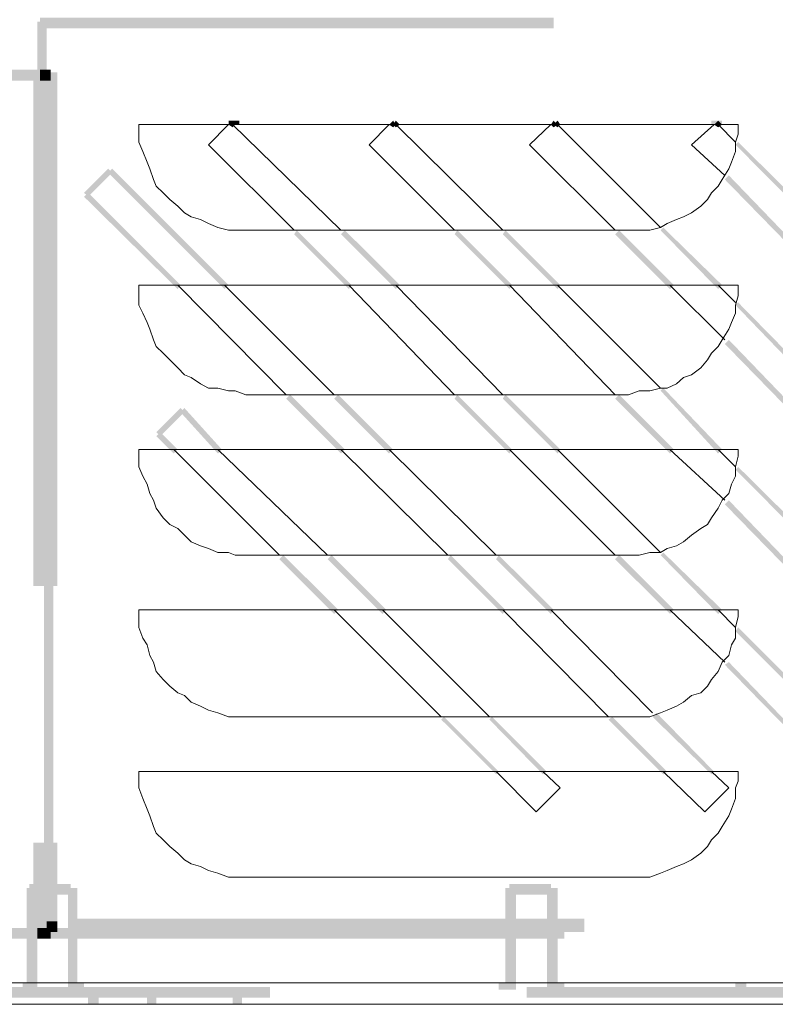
# Model space of a CAD drawing. Header units: millimetres. Extents: x -91 to 1961, y -1152 to 358.
# Tile 40 of 256: x 37 to 46, y 112 to 124. Entities that reach past the tile are written whole.
import ezdxf

# ---------------------------------------------------------------- set-up
doc = ezdxf.new("R2010")
doc.units = ezdxf.units.MM
doc.header["$MEASUREMENT"] = 0
doc.layers.get('0').update_dxf_attribs({"linetype": 'CONTINUOUS'})

msp = doc.modelspace()

# ---------------------------------------------------------------- hatches: boundary and pattern name
at = {"true_color": 0xaaaaaa}
h = msp.add_hatch(color=253, dxfattribs=at)
h.paths.add_polyline_path([(76.072, 168.526), (76.155, 168.526), (76.155, 168.41), (76.072, 168.41)])
h.paths.add_polyline_path([(73.905, 142.733), (74.666, 142.733), (74.666, 142.617), (73.905, 142.617)])
h.paths.add_polyline_path([(73.905, 148.788), (74.666, 148.788), (74.666, 148.672), (73.905, 148.672)])
h.paths.add_polyline_path([(75.907, 126.933), (76.072, 126.933), (76.072, 126.817), (75.907, 126.817)])
h.paths.add_polyline_path([(73.905, 150.145), (74.666, 150.145), (74.666, 150.029), (73.905, 150.029)])
h.paths.add_polyline_path([(73.905, 167.351), (74.666, 167.351), (74.666, 167.219), (73.905, 167.219)])
h.paths.add_polyline_path([(73.905, 151.717), (74.666, 151.717), (74.666, 151.584), (73.905, 151.584)])
h.paths.add_polyline_path([(73.905, 169.254), (74.666, 169.254), (74.666, 169.122), (73.905, 169.122)])
h.paths.add_polyline_path([(42.735, 112.291), (42.867, 112.291), (42.867, 112.208), (42.735, 112.208)])
h.paths.add_polyline_path([(36.216, 112.291), (36.349, 112.291), (36.349, 112.208), (36.216, 112.208)])
h.paths.add_polyline_path([(73.326, 112.291), (73.442, 112.291), (73.442, 112.208), (73.326, 112.208)])
h.paths.add_polyline_path([(49.684, 112.291), (49.816, 112.291), (49.816, 112.208), (49.684, 112.208)])
h.paths.add_polyline_path([(66.079, 112.291), (66.195, 112.291), (66.195, 112.208), (66.079, 112.208)])
h.paths.add_polyline_path([(36.845, 112.291), (36.977, 112.291), (36.977, 112.208), (36.845, 112.208)])
h.paths.add_polyline_path([(45.663, 112.291), (45.796, 112.291), (45.796, 112.208), (45.663, 112.208)])
h.paths.add_polyline_path([(59.842, 112.291), (59.974, 112.291), (59.974, 112.208), (59.842, 112.208)])
h.paths.add_polyline_path([(37.49, 112.291), (37.606, 112.291), (37.606, 112.208), (37.49, 112.208)])
h.paths.add_polyline_path([(72.681, 112.291), (72.813, 112.291), (72.813, 112.208), (72.681, 112.208)])
h.paths.add_polyline_path([(43.413, 112.291), (43.546, 112.291), (43.546, 112.208), (43.413, 112.208)])
h.paths.add_polyline_path([(52.778, 112.291), (52.91, 112.291), (52.91, 112.208), (52.778, 112.208)])
h.paths.add_polyline_path([(72.002, 112.291), (72.135, 112.291), (72.135, 112.208), (72.002, 112.208)])
h.paths.add_polyline_path([(56.765, 112.291), (56.881, 112.291), (56.881, 112.208), (56.765, 112.208)])
h.paths.add_polyline_path([(66.758, 112.291), (66.874, 112.291), (66.874, 112.208), (66.758, 112.208)])
h.paths.add_polyline_path([(63.829, 112.291), (63.962, 112.291), (63.962, 112.208), (63.829, 112.208)])
h = msp.add_hatch(color=253, dxfattribs=at)
h.paths.add_polyline_path([(43.331, 113.465), (43.463, 113.465), (43.463, 112.208), (43.331, 112.208)])
h.paths.add_polyline_path([(32.312, 124.567), (32.444, 124.567), (32.444, 124.484), (32.312, 124.484)])
h.paths.add_polyline_path([(66.162, 113.465), (66.295, 113.465), (66.295, 112.208), (66.162, 112.208)])
h.paths.add_polyline_path([(77.164, 125.791), (77.297, 125.791), (77.297, 124.649), (77.164, 124.649)])
h.paths.add_polyline_path([(35.869, 146.505), (36.001, 146.505), (36.001, 145.694), (35.869, 145.694)])
h.paths.add_polyline_path([(34.86, 146.472), (34.992, 146.472), (34.992, 145.694), (34.86, 145.694)])
h.paths.add_polyline_path([(36.051, 124.567), (36.167, 124.567), (36.167, 123.558), (36.051, 123.558)])
h.paths.add_polyline_path([(35.108, 145.281), (35.406, 145.281), (35.406, 145.148), (35.108, 145.148)])
h = msp.add_hatch(color=253, dxfattribs=at)
h.paths.add_polyline_path([(29.35, 121.638), (29.516, 121.638), (29.516, 121.523), (29.35, 121.523)])
h.paths.add_polyline_path([(29.35, 113.647), (29.516, 113.647), (29.516, 113.515), (29.35, 113.515)])
h.paths.add_polyline_path([(29.35, 119.62), (29.516, 119.62), (29.516, 119.488), (29.35, 119.488)])
h.paths.add_polyline_path([(37.192, 113.515), (37.441, 113.515), (37.441, 113.383), (37.192, 113.383)])
h.paths.add_polyline_path([(30.541, 125.841), (30.872, 125.841), (30.872, 125.708), (30.541, 125.708)])
h.paths.add_polyline_path([(32.361, 112.208), (32.494, 112.208), (32.494, 112.026), (32.361, 112.026)])
h.paths.add_polyline_path([(29.35, 118.942), (29.516, 118.942), (29.516, 118.809), (29.35, 118.809)])
h.paths.add_polyline_path([(31.17, 125.791), (31.303, 125.791), (31.303, 124.567), (31.17, 124.567)])
h.paths.add_polyline_path([(30.757, 118.561), (30.872, 118.561), (30.872, 118.296), (30.757, 118.296)])
h.paths.add_polyline_path([(33.371, 126.519), (33.553, 126.519), (33.553, 126.387), (33.371, 126.387)])
h = msp.add_hatch(color=253, dxfattribs=at)
h.paths.add_polyline_path([(37.656, 112.208), (37.788, 112.208), (37.788, 112.026), (37.656, 112.026)])
h.paths.add_polyline_path([(29.35, 120.96), (29.516, 120.96), (29.516, 120.844), (29.35, 120.844)])
h.paths.add_polyline_path([(32.229, 124.567), (32.361, 124.567), (32.361, 124.401), (32.229, 124.401)])
h.paths.add_polyline_path([(30.872, 125.841), (31.22, 125.841), (31.22, 125.708), (30.872, 125.708)])
h.paths.add_polyline_path([(36.928, 113.515), (37.192, 113.515), (37.192, 113.383), (36.928, 113.383)])
h.paths.add_polyline_path([(29.615, 112.241), (29.698, 112.241), (29.698, 112.109), (29.615, 112.109)])
h.paths.add_polyline_path([(33.503, 126.469), (33.635, 126.469), (33.635, 124.649), (33.503, 124.649)])
h.paths.add_polyline_path([(29.615, 124.434), (29.698, 124.434), (29.698, 124.319), (29.615, 124.319)])
h = msp.add_hatch(color=253, dxfattribs=at)
h.paths.add_polyline_path([(37.408, 113.465), (37.523, 113.465), (37.523, 112.208), (37.408, 112.208)])
h.paths.add_polyline_path([(33.338, 126.469), (33.47, 126.469), (33.47, 124.649), (33.338, 124.649)])
h.paths.add_polyline_path([(29.565, 112.208), (29.698, 112.208), (29.698, 112.109), (29.565, 112.109)])
h = msp.add_hatch(color=253, dxfattribs=at)
h.paths.add_polyline_path([(36.895, 113.465), (37.027, 113.465), (37.027, 112.208), (36.895, 112.208)])
h.paths.add_polyline_path([(29.35, 114.954), (29.516, 114.954), (29.516, 114.822), (29.35, 114.822)])
h.paths.add_polyline_path([(30.492, 125.791), (30.624, 125.791), (30.624, 124.567), (30.492, 124.567)])
h.paths.add_polyline_path([(33.371, 125.923), (33.553, 125.923), (33.553, 125.791), (33.371, 125.791)])
h.paths.add_polyline_path([(29.565, 124.484), (29.698, 124.484), (29.698, 124.401), (29.565, 124.401)])
h.paths.add_polyline_path([(29.35, 115.633), (29.516, 115.633), (29.516, 115.5), (29.35, 115.5)])
h = msp.add_hatch(color=253, dxfattribs=at)
h.paths.add_polyline_path([(77.214, 124.616), (77.297, 124.616), (77.297, 124.484), (77.214, 124.484)])
h.paths.add_polyline_path([(55.276, 112.208), (55.408, 112.208), (55.408, 112.026), (55.276, 112.026)])
h.paths.add_polyline_path([(79.845, 124.567), (79.96, 124.567), (79.96, 124.401), (79.845, 124.401)])
h.paths.add_polyline_path([(32.064, 124.567), (32.196, 124.567), (32.196, 124.401), (32.064, 124.401)])
h.paths.add_polyline_path([(76.238, 112.241), (79.878, 112.241), (79.878, 112.109), (76.238, 112.109)])
h.paths.add_polyline_path([(37.656, 112.208), (37.788, 112.208), (37.788, 112.026), (37.656, 112.026)])
h.paths.add_polyline_path([(71.109, 112.208), (71.241, 112.208), (71.241, 112.026), (71.109, 112.026)])
h.paths.add_polyline_path([(32.361, 125.841), (32.825, 125.841), (32.825, 125.708), (32.361, 125.708)])
h.paths.add_polyline_path([(29.648, 112.208), (29.78, 112.208), (29.78, 112.026), (29.648, 112.026)])
h.paths.add_polyline_path([(36.001, 124.319), (36.134, 124.319), (36.134, 124.137), (36.001, 124.137)])
h.paths.add_polyline_path([(32.312, 124.649), (32.444, 124.649), (32.444, 124.567), (32.312, 124.567)])
h = msp.add_hatch(color=253, dxfattribs=at)
h.paths.add_polyline_path([(32.229, 124.567), (32.361, 124.567), (32.361, 124.484), (32.229, 124.484)])
h.paths.add_polyline_path([(54.217, 112.208), (54.349, 112.208), (54.349, 112.026), (54.217, 112.026)])
h.paths.add_polyline_path([(31.22, 124.567), (31.352, 124.567), (31.352, 124.401), (31.22, 124.401)])
h.paths.add_polyline_path([(29.698, 112.241), (33.371, 112.241), (33.371, 112.109), (29.698, 112.109)])
h.paths.add_polyline_path([(34.81, 124.319), (34.942, 124.319), (34.942, 124.137), (34.81, 124.137)])
h.paths.add_polyline_path([(79.845, 112.208), (79.96, 112.208), (79.96, 112.026), (79.845, 112.026)])
h.paths.add_polyline_path([(32.312, 125.791), (32.444, 125.791), (32.444, 124.649), (32.312, 124.649)])
h.paths.add_polyline_path([(80.06, 112.324), (80.225, 112.324), (80.225, 112.208), (80.06, 112.208)])
h.paths.add_polyline_path([(39.443, 112.208), (39.558, 112.208), (39.558, 112.026), (39.443, 112.026)])
h.paths.add_polyline_path([(29.648, 124.567), (29.78, 124.567), (29.78, 124.401), (29.648, 124.401)])
h = msp.add_hatch(color=253, dxfattribs=at)
h.paths.add_polyline_path([(42.818, 113.465), (42.95, 113.465), (42.95, 112.208), (42.818, 112.208)])
h.paths.add_polyline_path([(35.621, 124.186), (36.216, 124.186), (36.216, 124.054), (35.621, 124.054)])
h.paths.add_polyline_path([(29.35, 124.352), (29.516, 124.352), (29.516, 124.236), (29.35, 124.236)])
h.paths.add_polyline_path([(32.279, 124.616), (32.361, 124.616), (32.361, 124.484), (32.279, 124.484)])
h.paths.add_polyline_path([(34.645, 124.319), (34.777, 124.319), (34.777, 124.137), (34.645, 124.137)])
h.paths.add_polyline_path([(77.346, 124.567), (77.462, 124.567), (77.462, 124.517), (77.346, 124.517)])
for points in [[(37.027, 124.186), (37.027, 123.558), (37.143, 123.558), (37.143, 124.186)], [(35.488, 123.591), (35.488, 123.458), (37.027, 123.458), (37.027, 123.591)], [(37.06, 123.591), (37.06, 123.458), (37.192, 123.458), (37.192, 123.591)], [(37.143, 123.591), (37.143, 123.458), (37.192, 123.458), (37.192, 123.591)], [(39.393, 122.962), (39.393, 122.912), (39.525, 122.912), (39.525, 122.962)], [(39.393, 122.912), (39.443, 122.962), (39.476, 122.912), (39.443, 122.879)], [(41.378, 122.912), (41.428, 122.962), (41.461, 122.912), (41.428, 122.879)], [(41.461, 122.962), (41.511, 122.912), (41.461, 122.879), (41.428, 122.912)], [(43.38, 122.912), (43.413, 122.962), (43.463, 122.912), (43.413, 122.879)], [(43.463, 122.962), (43.496, 122.912), (43.463, 122.879), (43.413, 122.912)], [(45.448, 122.962), (45.498, 122.912), (45.448, 122.879), (45.399, 122.912)], [(45.696, 122.697), (47.483, 120.927), (47.434, 120.877), (45.663, 122.664)], [(37.606, 122.069), (37.904, 122.366), (37.953, 122.317), (37.656, 122.019)], [(37.953, 122.366), (39.393, 120.927), (39.343, 120.877), (37.904, 122.317)], [(46.855, 120.877), (45.531, 122.234), (45.581, 122.284), (46.888, 120.927)], [(38.764, 120.877), (37.606, 122.019), (37.656, 122.069), (38.797, 120.927)], [(44.77, 121.638), (45.498, 120.927), (45.448, 120.877), (44.737, 121.605)], [(40.882, 120.877), (40.204, 121.556), (40.237, 121.605), (40.915, 120.927)], [(40.832, 121.605), (41.511, 120.927), (41.461, 120.877), (40.783, 121.556)], [(42.867, 120.877), (42.189, 121.556), (42.222, 121.605), (42.9, 120.927)], [(42.818, 121.605), (43.496, 120.927), (43.463, 120.877), (42.785, 121.556)], [(44.853, 120.877), (44.174, 121.556), (44.224, 121.605), (44.902, 120.927)], [(45.696, 120.712), (47.483, 118.892), (47.434, 118.842), (45.663, 120.679)], [(46.855, 118.842), (45.531, 120.199), (45.581, 120.249), (46.888, 118.892)], [(40.783, 118.842), (40.104, 119.521), (40.154, 119.57), (40.832, 118.892)], [(40.75, 119.57), (41.428, 118.892), (41.378, 118.842), (40.7, 119.521)], [(42.867, 118.842), (42.189, 119.521), (42.222, 119.57), (42.9, 118.892)], [(42.818, 119.57), (43.496, 118.892), (43.463, 118.842), (42.785, 119.521)], [(44.853, 118.842), (44.174, 119.521), (44.224, 119.57), (44.902, 118.892)], [(44.77, 119.653), (45.498, 118.892), (45.448, 118.842), (44.737, 119.62)], [(38.499, 119.107), (38.797, 119.405), (38.847, 119.355), (38.549, 119.057)], [(38.847, 119.405), (39.31, 118.892), (39.261, 118.842), (38.797, 119.355)], [(38.715, 118.842), (38.499, 119.057), (38.549, 119.107), (38.764, 118.892)], [(45.696, 118.677), (47.483, 116.907), (47.434, 116.857), (45.663, 118.644)], [(46.855, 116.857), (45.531, 118.214), (45.581, 118.263), (46.888, 116.907)], [(44.77, 117.618), (45.498, 116.907), (45.448, 116.857), (44.737, 117.585)], [(40.7, 116.857), (40.022, 117.535), (40.071, 117.585), (40.75, 116.907)], [(40.667, 117.585), (41.345, 116.907), (41.296, 116.857), (40.617, 117.535)], [(42.785, 116.857), (42.106, 117.535), (42.139, 117.585), (42.818, 116.907)], [(42.735, 117.585), (43.413, 116.907), (43.38, 116.857), (42.702, 117.535)], [(44.853, 116.857), (44.174, 117.535), (44.224, 117.585), (44.902, 116.907)], [(45.696, 116.691), (47.483, 114.905), (47.434, 114.872), (45.663, 116.642)], [(46.855, 114.872), (45.531, 116.228), (45.581, 116.261), (46.888, 114.905)], [(42.702, 114.872), (42.023, 115.55), (42.057, 115.583), (42.735, 114.905)], [(42.652, 115.583), (43.331, 114.905), (43.281, 114.872), (42.619, 115.55)], [(44.77, 114.872), (44.092, 115.55), (44.141, 115.583), (44.82, 114.905)], [(44.687, 115.633), (45.399, 114.905), (45.365, 114.872), (44.638, 115.583)], [(42.867, 113.515), (42.867, 113.383), (43.38, 113.383), (43.38, 113.515)], [(35.488, 112.969), (35.488, 112.837), (37.027, 112.837), (37.027, 112.969)], [(37.027, 112.969), (37.027, 112.837), (37.143, 112.837), (37.143, 112.969)], [(37.143, 113.052), (37.143, 112.919), (37.275, 112.919), (37.275, 113.052)], [(37.143, 113.002), (37.143, 112.919), (37.275, 112.919), (37.275, 113.002)], [(37.143, 112.969), (37.143, 112.837), (37.192, 112.837), (37.192, 112.969)]]:
    msp.add_hatch(color=253, dxfattribs=at).paths.add_polyline_path(points)
h = msp.add_hatch(color=253, dxfattribs=at)
h.paths.add_polyline_path([(37.06, 124.236), (43.413, 124.236), (43.413, 124.104), (37.06, 124.104)])
h.paths.add_polyline_path([(46.59, 124.236), (52.943, 124.236), (52.943, 124.104), (46.59, 124.104)])
h.paths.add_polyline_path([(56.12, 124.236), (62.473, 124.236), (62.473, 124.104), (56.12, 124.104)])
h.paths.add_polyline_path([(65.649, 124.236), (72.002, 124.236), (72.002, 124.104), (65.649, 124.104)])
h = msp.add_hatch(color=253, dxfattribs=at)
h.paths.add_polyline_path([(72.466, 124.186), (72.598, 124.186), (72.598, 123.558), (72.466, 123.558)])
h.paths.add_polyline_path([(37.143, 113.052), (37.275, 113.052), (37.275, 113.002), (37.143, 113.002)])
h = msp.add_hatch(color=253, dxfattribs=at)
h.paths.add_polyline_path([(37.11, 123.558), (37.11, 117.204), (36.977, 117.204), (36.977, 123.558)])
h.paths.add_polyline_path([(37.11, 114.028), (37.11, 112.919), (36.977, 112.919), (36.977, 114.028)])
h = msp.add_hatch(color=253, dxfattribs=at)
h.paths.add_polyline_path([(47.4, 122.962), (47.516, 122.962), (47.516, 122.912), (47.4, 122.912)])
h.paths.add_polyline_path([(37.027, 123.591), (37.143, 123.591), (37.143, 123.458), (37.027, 123.458)])
h = msp.add_hatch(color=253, dxfattribs=at)
h.paths.add_polyline_path([(37.143, 123.558), (37.143, 117.204), (37.027, 117.204), (37.027, 123.558)])
h.paths.add_polyline_path([(37.143, 114.028), (37.143, 112.919), (37.027, 112.919), (37.027, 114.028)])
h = msp.add_hatch(color=253, dxfattribs=at)
h.paths.add_polyline_path([(37.11, 112.919), (37.11, 119.272), (37.226, 119.272), (37.226, 112.919)])
h.paths.add_polyline_path([(37.11, 122.449), (37.11, 123.558), (37.226, 123.558), (37.226, 122.449)])
h = msp.add_hatch(color=253, dxfattribs=at)
h.paths.add_polyline_path([(37.275, 123.558), (37.275, 117.204), (37.143, 117.204), (37.143, 123.558)])
h.paths.add_polyline_path([(37.275, 114.028), (37.275, 113.052), (37.143, 113.052), (37.143, 114.028)])
h = msp.add_hatch(color=253, dxfattribs=at)
h.paths.add_polyline_path([(55.408, 122.962), (55.524, 122.962), (55.524, 122.912), (55.408, 122.912)])
h.paths.add_polyline_path([(45.365, 122.962), (45.498, 122.962), (45.498, 122.912), (45.365, 122.912)])
h = msp.add_hatch(color=253, dxfattribs=at)
h.paths.add_polyline_path([(38.384, 112.208), (38.499, 112.208), (38.499, 112.026), (38.384, 112.026)])
h.paths.add_polyline_path([(66.675, 113.465), (66.791, 113.465), (66.791, 112.208), (66.675, 112.208)])
h = msp.add_hatch(color=253, dxfattribs=at)
h.paths.add_polyline_path([(72.383, 112.969), (66.03, 112.969), (66.03, 113.085), (72.383, 113.085)])
h.paths.add_polyline_path([(62.853, 112.969), (56.5, 112.969), (56.5, 113.085), (62.853, 113.085)])
h.paths.add_polyline_path([(53.323, 112.969), (46.97, 112.969), (46.97, 113.085), (53.323, 113.085)])
h.paths.add_polyline_path([(43.794, 112.969), (37.441, 112.969), (37.441, 113.085), (43.794, 113.085)])
h = msp.add_hatch(color=253, dxfattribs=at)
h.paths.add_polyline_path([(37.192, 112.969), (43.546, 112.969), (43.546, 112.837), (37.192, 112.837)])
h.paths.add_polyline_path([(46.722, 112.969), (53.075, 112.969), (53.075, 112.837), (46.722, 112.837)])
h.paths.add_polyline_path([(56.252, 112.969), (62.605, 112.969), (62.605, 112.837), (56.252, 112.837)])
h.paths.add_polyline_path([(65.782, 112.969), (72.135, 112.969), (72.135, 112.837), (65.782, 112.837)])
h = msp.add_hatch(color=253, dxfattribs=at)
h.paths.add_polyline_path([(72.383, 112.919), (66.03, 112.919), (66.03, 113.052), (72.383, 113.052)])
h.paths.add_polyline_path([(62.853, 112.919), (56.5, 112.919), (56.5, 113.052), (62.853, 113.052)])
h.paths.add_polyline_path([(53.323, 112.919), (46.97, 112.919), (46.97, 113.052), (53.323, 113.052)])
h.paths.add_polyline_path([(43.794, 112.919), (37.441, 112.919), (37.441, 113.052), (43.794, 113.052)])
h = msp.add_hatch(color=253, dxfattribs=at)
h.paths.add_polyline_path([(33.553, 112.241), (39.906, 112.241), (39.906, 112.109), (33.553, 112.109)])
h.paths.add_polyline_path([(43.082, 112.241), (49.435, 112.241), (49.435, 112.109), (43.082, 112.109)])
h.paths.add_polyline_path([(52.612, 112.241), (58.965, 112.241), (58.965, 112.109), (52.612, 112.109)])
h.paths.add_polyline_path([(62.142, 112.241), (68.495, 112.241), (68.495, 112.109), (62.142, 112.109)])
h.paths.add_polyline_path([(71.672, 112.241), (76.072, 112.241), (76.072, 112.109), (71.672, 112.109)])

# ---------------------------------------------------------------- linework, layer by layer
at = {"color": 7, "linetype": 'Continuous', "lineweight": 20}
for points in [[(38.284, 122.912), (45.696, 122.912), (45.696, 122.912)], [(38.284, 122.912), (38.284, 122.796), (38.284, 122.796)], [(39.145, 122.664), (39.393, 122.912), (39.393, 122.912)], [(39.443, 122.912), (40.783, 121.605), (40.783, 121.605)], [(41.13, 122.664), (41.378, 122.912), (41.378, 122.912)], [(41.461, 122.912), (42.785, 121.605), (42.785, 121.605)], [(43.115, 122.664), (43.38, 122.912), (43.38, 122.912)], [(43.463, 122.912), (44.737, 121.638), (44.737, 121.638)], [(45.117, 122.664), (45.399, 122.912), (45.399, 122.912)], [(45.448, 122.912), (45.663, 122.697), (45.663, 122.697)], [(45.696, 122.796), (45.696, 122.912), (45.696, 122.912)], [(38.284, 122.796), (38.284, 122.697), (38.284, 122.697)], [(45.663, 122.697), (45.696, 122.796), (45.696, 122.796)], [(38.284, 122.697), (38.334, 122.581), (38.334, 122.581)], [(40.204, 121.605), (39.145, 122.664), (39.145, 122.664)], [(42.189, 121.605), (41.13, 122.664), (41.13, 122.664)], [(44.174, 121.605), (43.115, 122.664), (43.115, 122.664)], [(45.531, 122.284), (45.117, 122.664), (45.117, 122.664)], [(45.663, 122.581), (45.663, 122.697), (45.663, 122.697)], [(38.334, 122.581), (38.384, 122.449), (38.384, 122.449)], [(45.614, 122.449), (45.663, 122.581), (45.663, 122.581)], [(38.384, 122.449), (38.417, 122.366), (38.417, 122.366)], [(38.417, 122.366), (38.466, 122.234), (38.466, 122.234)], [(45.498, 122.234), (45.581, 122.366), (45.581, 122.366)], [(45.581, 122.366), (45.614, 122.449), (45.614, 122.449)], [(38.466, 122.234), (38.499, 122.151), (38.499, 122.151)], [(45.448, 122.151), (45.498, 122.234), (45.498, 122.234)], [(38.499, 122.151), (38.582, 122.069), (38.582, 122.069)], [(45.365, 122.069), (45.448, 122.151), (45.448, 122.151)], [(38.582, 122.069), (38.665, 121.986), (38.665, 121.986)], [(38.665, 121.986), (38.764, 121.903), (38.764, 121.903)], [(45.233, 121.903), (45.316, 121.986), (45.316, 121.986)], [(45.316, 121.986), (45.365, 122.069), (45.365, 122.069)], [(38.764, 121.903), (38.847, 121.82), (38.847, 121.82)], [(45.117, 121.82), (45.233, 121.903), (45.233, 121.903)], [(38.847, 121.82), (38.93, 121.771), (38.93, 121.771)], [(38.93, 121.771), (39.045, 121.738), (39.045, 121.738)], [(39.045, 121.738), (39.145, 121.688), (39.145, 121.688)], [(44.82, 121.688), (44.935, 121.738), (44.935, 121.738)], [(44.935, 121.738), (45.018, 121.771), (45.018, 121.771)], [(45.018, 121.771), (45.117, 121.82), (45.117, 121.82)], [(39.145, 121.688), (39.261, 121.638), (39.261, 121.638)], [(39.261, 121.638), (39.393, 121.605), (39.393, 121.605)], [(44.604, 121.605), (44.737, 121.638), (44.737, 121.638)], [(44.737, 121.638), (44.82, 121.688), (44.82, 121.688)], [(39.393, 121.605), (39.476, 121.605), (39.476, 121.605)], [(39.476, 121.605), (39.608, 121.605), (39.608, 121.605)], [(44.34, 121.605), (39.608, 121.605), (39.608, 121.605)], [(44.34, 121.605), (44.472, 121.605), (44.472, 121.605)], [(44.472, 121.605), (44.604, 121.605), (44.604, 121.605)], [(38.284, 120.927), (45.696, 120.927), (45.696, 120.927)], [(38.284, 120.927), (38.284, 120.795), (38.284, 120.795)], [(40.104, 119.57), (38.764, 120.927), (38.764, 120.927)], [(39.343, 120.927), (40.7, 119.57), (40.7, 119.57)], [(42.189, 119.57), (40.882, 120.927), (40.882, 120.927)], [(41.461, 120.927), (42.785, 119.57), (42.785, 119.57)], [(44.174, 119.57), (42.867, 120.927), (42.867, 120.927)], [(43.463, 120.927), (44.737, 119.653), (44.737, 119.653)], [(45.531, 120.249), (44.853, 120.927), (44.853, 120.927)], [(45.448, 120.927), (45.663, 120.712), (45.663, 120.712)], [(45.696, 120.795), (45.696, 120.927), (45.696, 120.927)], [(38.284, 120.795), (38.284, 120.679), (38.284, 120.679)], [(45.663, 120.679), (45.696, 120.795), (45.696, 120.795)], [(38.284, 120.679), (38.334, 120.579), (38.334, 120.579)], [(45.663, 120.579), (45.663, 120.679), (45.663, 120.679)], [(38.334, 120.579), (38.384, 120.464), (38.384, 120.464)], [(45.614, 120.464), (45.663, 120.579), (45.663, 120.579)], [(38.384, 120.464), (38.417, 120.381), (38.417, 120.381)], [(45.581, 120.381), (45.614, 120.464), (45.614, 120.464)], [(38.417, 120.381), (38.466, 120.249), (38.466, 120.249)], [(45.498, 120.249), (45.581, 120.381), (45.581, 120.381)], [(38.466, 120.249), (38.499, 120.166), (38.499, 120.166)], [(38.499, 120.166), (38.582, 120.083), (38.582, 120.083)], [(45.365, 120.083), (45.448, 120.166), (45.448, 120.166)], [(45.448, 120.166), (45.498, 120.249), (45.498, 120.249)], [(38.582, 120.083), (38.665, 120), (38.665, 120)], [(45.316, 120), (45.365, 120.083), (45.365, 120.083)], [(38.665, 120), (38.764, 119.901), (38.764, 119.901)], [(45.233, 119.901), (45.316, 120), (45.316, 120)], [(38.764, 119.901), (38.847, 119.818), (38.847, 119.818)], [(38.847, 119.818), (38.93, 119.785), (38.93, 119.785)], [(38.93, 119.785), (39.045, 119.703), (39.045, 119.703)], [(44.935, 119.703), (45.018, 119.785), (45.018, 119.785)], [(45.018, 119.785), (45.117, 119.818), (45.117, 119.818)], [(45.117, 119.818), (45.233, 119.901), (45.233, 119.901)], [(39.045, 119.703), (39.145, 119.653), (39.145, 119.653)], [(44.82, 119.653), (44.935, 119.703), (44.935, 119.703)], [(39.145, 119.653), (39.261, 119.653), (39.261, 119.653)], [(39.261, 119.653), (39.393, 119.62), (39.393, 119.62)], [(39.393, 119.62), (39.476, 119.62), (39.476, 119.62)], [(39.476, 119.62), (39.608, 119.57), (39.608, 119.57)], [(44.34, 119.57), (39.608, 119.57), (39.608, 119.57)], [(44.34, 119.57), (44.472, 119.62), (44.472, 119.62)], [(44.472, 119.62), (44.604, 119.62), (44.604, 119.62)], [(44.604, 119.62), (44.737, 119.653), (44.737, 119.653)], [(44.737, 119.653), (44.82, 119.653), (44.82, 119.653)], [(38.284, 118.892), (45.696, 118.892), (45.696, 118.892)], [(38.284, 118.892), (38.284, 118.809), (38.284, 118.809)], [(38.284, 118.809), (38.284, 118.677), (38.284, 118.677)], [(40.022, 117.585), (38.715, 118.892), (38.715, 118.892)], [(39.261, 118.892), (40.617, 117.585), (40.617, 117.585)], [(42.106, 117.585), (40.783, 118.892), (40.783, 118.892)], [(41.378, 118.892), (42.702, 117.585), (42.702, 117.585)], [(44.174, 117.585), (42.867, 118.892), (42.867, 118.892)], [(43.463, 118.892), (44.737, 117.618), (44.737, 117.618)], [(45.531, 118.263), (44.853, 118.892), (44.853, 118.892)], [(45.448, 118.892), (45.663, 118.677), (45.663, 118.677)], [(45.663, 118.677), (45.696, 118.809), (45.696, 118.809)], [(45.696, 118.809), (45.696, 118.892), (45.696, 118.892)], [(38.284, 118.677), (38.334, 118.561), (38.334, 118.561)], [(45.663, 118.561), (45.663, 118.677), (45.663, 118.677)], [(38.334, 118.561), (38.384, 118.462), (38.384, 118.462)], [(38.384, 118.462), (38.417, 118.346), (38.417, 118.346)], [(45.581, 118.346), (45.614, 118.462), (45.614, 118.462)], [(45.614, 118.462), (45.663, 118.561), (45.663, 118.561)], [(38.417, 118.346), (38.466, 118.263), (38.466, 118.263)], [(45.498, 118.263), (45.581, 118.346), (45.581, 118.346)], [(38.466, 118.263), (38.499, 118.164), (38.499, 118.164)], [(45.448, 118.164), (45.498, 118.263), (45.498, 118.263)], [(38.499, 118.164), (38.582, 118.048), (38.582, 118.048)], [(45.365, 118.048), (45.448, 118.164), (45.448, 118.164)], [(38.582, 118.048), (38.665, 117.965), (38.665, 117.965)], [(38.665, 117.965), (38.764, 117.916), (38.764, 117.916)], [(45.233, 117.916), (45.316, 117.965), (45.316, 117.965)], [(45.316, 117.965), (45.365, 118.048), (45.365, 118.048)], [(38.764, 117.916), (38.847, 117.833), (38.847, 117.833)], [(38.847, 117.833), (38.93, 117.75), (38.93, 117.75)], [(45.018, 117.75), (45.117, 117.833), (45.117, 117.833)], [(45.117, 117.833), (45.233, 117.916), (45.233, 117.916)], [(38.93, 117.75), (39.045, 117.701), (39.045, 117.701)], [(44.935, 117.701), (45.018, 117.75), (45.018, 117.75)], [(39.045, 117.701), (39.145, 117.668), (39.145, 117.668)], [(39.145, 117.668), (39.261, 117.618), (39.261, 117.618)], [(39.261, 117.618), (39.393, 117.618), (39.393, 117.618)], [(39.393, 117.618), (39.476, 117.585), (39.476, 117.585)], [(44.472, 117.585), (44.604, 117.618), (44.604, 117.618)], [(44.604, 117.618), (44.737, 117.618), (44.737, 117.618)], [(44.737, 117.618), (44.82, 117.668), (44.82, 117.668)], [(44.82, 117.668), (44.935, 117.701), (44.935, 117.701)], [(39.476, 117.585), (39.608, 117.585), (39.608, 117.585)], [(44.34, 117.585), (39.608, 117.585), (39.608, 117.585)], [(44.34, 117.585), (44.472, 117.585), (44.472, 117.585)], [(38.284, 116.907), (38.284, 116.824), (38.284, 116.824)], [(38.284, 116.907), (45.696, 116.907), (45.696, 116.907)], [(42.023, 115.583), (40.7, 116.907), (40.7, 116.907)], [(41.296, 116.907), (42.619, 115.583), (42.619, 115.583)], [(44.092, 115.583), (42.785, 116.907), (42.785, 116.907)], [(43.38, 116.907), (44.638, 115.633), (44.638, 115.633)], [(45.531, 116.261), (44.853, 116.907), (44.853, 116.907)], [(45.448, 116.907), (45.663, 116.691), (45.663, 116.691)], [(45.696, 116.824), (45.696, 116.907), (45.696, 116.907)], [(38.284, 116.824), (38.284, 116.691), (38.284, 116.691)], [(45.663, 116.691), (45.696, 116.824), (45.696, 116.824)], [(38.284, 116.691), (38.334, 116.559), (38.334, 116.559)], [(45.663, 116.559), (45.663, 116.691), (45.663, 116.691)], [(38.334, 116.559), (38.384, 116.476), (38.384, 116.476)], [(45.614, 116.476), (45.663, 116.559), (45.663, 116.559)], [(38.384, 116.476), (38.417, 116.344), (38.417, 116.344)], [(45.581, 116.344), (45.614, 116.476), (45.614, 116.476)], [(38.417, 116.344), (38.466, 116.261), (38.466, 116.261)], [(38.466, 116.261), (38.499, 116.146), (38.499, 116.146)], [(45.448, 116.146), (45.498, 116.261), (45.498, 116.261)], [(45.498, 116.261), (45.581, 116.344), (45.581, 116.344)], [(38.499, 116.146), (38.582, 116.046), (38.582, 116.046)], [(45.365, 116.046), (45.448, 116.146), (45.448, 116.146)], [(38.582, 116.046), (38.665, 115.964), (38.665, 115.964)], [(45.316, 115.964), (45.365, 116.046), (45.365, 116.046)], [(38.665, 115.964), (38.764, 115.881), (38.764, 115.881)], [(45.233, 115.881), (45.316, 115.964), (45.316, 115.964)], [(38.764, 115.881), (38.847, 115.848), (38.847, 115.848)], [(38.847, 115.848), (38.93, 115.765), (38.93, 115.765)], [(38.93, 115.765), (39.045, 115.715), (39.045, 115.715)], [(44.935, 115.715), (45.018, 115.765), (45.018, 115.765)], [(45.018, 115.765), (45.117, 115.848), (45.117, 115.848)], [(45.117, 115.848), (45.233, 115.881), (45.233, 115.881)], [(39.045, 115.715), (39.145, 115.666), (39.145, 115.666)], [(39.145, 115.666), (39.261, 115.633), (39.261, 115.633)], [(44.737, 115.633), (44.82, 115.666), (44.82, 115.666)], [(44.82, 115.666), (44.935, 115.715), (44.935, 115.715)], [(39.261, 115.633), (39.393, 115.583), (39.393, 115.583)], [(39.393, 115.583), (39.476, 115.583), (39.476, 115.583)], [(39.476, 115.583), (39.608, 115.583), (39.608, 115.583)], [(44.34, 115.583), (39.608, 115.583), (39.608, 115.583)], [(44.34, 115.583), (44.472, 115.583), (44.472, 115.583)], [(44.472, 115.583), (44.604, 115.583), (44.604, 115.583)], [(44.604, 115.583), (44.737, 115.633), (44.737, 115.633)], [(38.284, 114.905), (38.284, 114.789), (38.284, 114.789)], [(38.284, 114.905), (45.696, 114.905), (45.696, 114.905)], [(38.284, 114.789), (38.284, 114.706), (38.284, 114.706)], [(43.198, 114.408), (42.702, 114.905), (42.702, 114.905)], [(43.281, 114.905), (43.496, 114.706), (43.496, 114.706)], [(45.283, 114.408), (44.77, 114.905), (44.77, 114.905)], [(45.365, 114.905), (45.581, 114.706), (45.581, 114.706)], [(45.663, 114.706), (45.696, 114.789), (45.696, 114.789)], [(45.696, 114.789), (45.696, 114.905), (45.696, 114.905)], [(38.284, 114.706), (38.334, 114.574), (38.334, 114.574)], [(43.496, 114.706), (43.198, 114.408), (43.198, 114.408)], [(45.581, 114.706), (45.283, 114.408), (45.283, 114.408)], [(45.663, 114.574), (45.663, 114.706), (45.663, 114.706)], [(38.334, 114.574), (38.384, 114.441), (38.384, 114.441)], [(45.614, 114.441), (45.663, 114.574), (45.663, 114.574)], [(38.384, 114.441), (38.417, 114.359), (38.417, 114.359)], [(45.581, 114.359), (45.614, 114.441), (45.614, 114.441)], [(38.417, 114.359), (38.466, 114.226), (38.466, 114.226)], [(45.498, 114.226), (45.581, 114.359), (45.581, 114.359)], [(38.466, 114.226), (38.499, 114.144), (38.499, 114.144)], [(45.448, 114.144), (45.498, 114.226), (45.498, 114.226)], [(38.499, 114.144), (38.582, 114.061), (38.582, 114.061)], [(38.582, 114.061), (38.665, 113.978), (38.665, 113.978)], [(45.316, 113.978), (45.365, 114.061), (45.365, 114.061)], [(45.365, 114.061), (45.448, 114.144), (45.448, 114.144)], [(38.665, 113.978), (38.764, 113.895), (38.764, 113.895)], [(45.233, 113.895), (45.316, 113.978), (45.316, 113.978)], [(38.764, 113.895), (38.847, 113.813), (38.847, 113.813)], [(38.847, 113.813), (38.93, 113.763), (38.93, 113.763)], [(45.018, 113.763), (45.117, 113.813), (45.117, 113.813)], [(45.117, 113.813), (45.233, 113.895), (45.233, 113.895)], [(38.93, 113.763), (39.045, 113.73), (39.045, 113.73)], [(39.045, 113.73), (39.145, 113.68), (39.145, 113.68)], [(44.82, 113.68), (44.935, 113.73), (44.935, 113.73)], [(44.935, 113.73), (45.018, 113.763), (45.018, 113.763)], [(39.145, 113.68), (39.261, 113.647), (39.261, 113.647)], [(39.261, 113.647), (39.393, 113.598), (39.393, 113.598)], [(39.393, 113.598), (39.476, 113.598), (39.476, 113.598)], [(39.476, 113.598), (39.608, 113.598), (39.608, 113.598)], [(44.34, 113.598), (39.608, 113.598), (39.608, 113.598)], [(44.34, 113.598), (44.472, 113.598), (44.472, 113.598)], [(44.472, 113.598), (44.604, 113.598), (44.604, 113.598)], [(44.604, 113.598), (44.737, 113.647), (44.737, 113.647)], [(44.737, 113.647), (44.82, 113.68), (44.82, 113.68)], [(29.698, 112.026), (79.878, 112.026), (79.878, 112.026)]]:
    msp.add_lwpolyline(points, dxfattribs=at)
at = {"color": 7, "linetype": 'Continuous', "lineweight": 5}
msp.add_lwpolyline([(80.225, 112.291), (29.35, 112.291), (29.35, 112.291)], dxfattribs=at)

doc.saveas('drawing.dxf')
